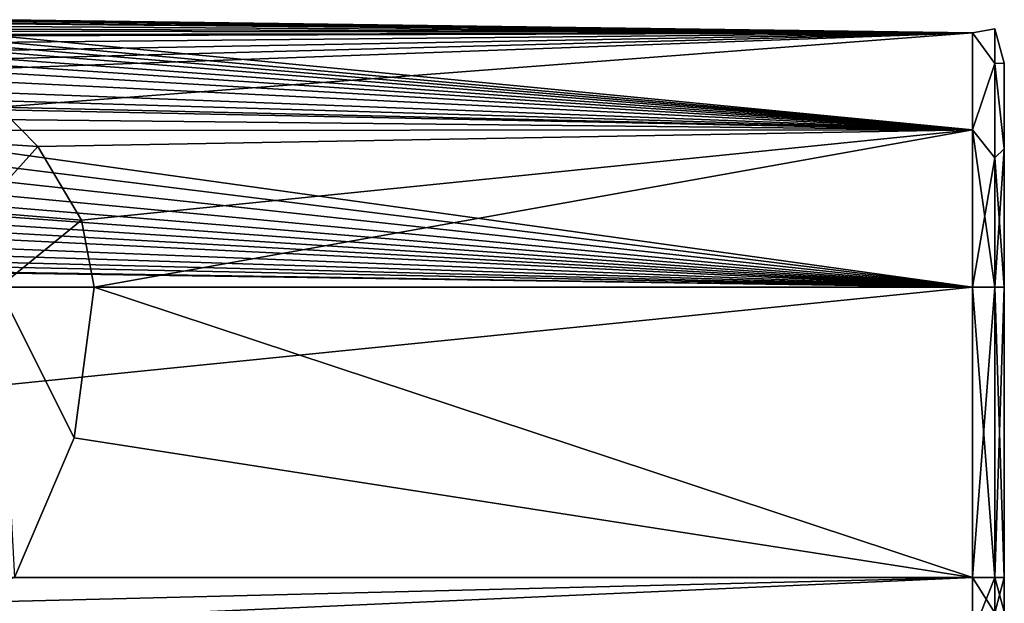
# Model space of a CAD drawing. Header units: metres. Extents: x -204 to 106, y -88 to 116.
# Tile 256 of 256: x 30 to 92, y -20 to 17. Entities that reach past the tile are written whole.
import ezdxf

# ---------------------------------------------------------------- set-up
doc = ezdxf.new("R2010")
doc.units = ezdxf.units.M
doc.layers.add('solid_20472013_1', color=7, linetype='CONTINUOUS')

msp = doc.modelspace()

# ---------------------------------------------------------------- linework, layer by layer
at = {"layer": 'solid_20472013_1'}
for points in [[(28.6217, 16.359943, -3.956666), (29.081757, 16.694582, -2.463978), (90, 16.130198, -4.726035)], [(29.081757, 16.694582, -2.463978), (29.356997, 16.864681, -1.238456), (90, 16.130198, -4.726035)], [(29.330563, 16.719891, 3.216894), (29.164394, 16.518051, 4.229376), (90, 16.130198, -4.726035)], [(29.404812, 16.842724, 2.342677), (29.330563, 16.719891, 3.216894), (90, 16.130198, -4.726035)], [(29.356997, 16.864681, -1.238456), (29.486385, 16.938662, -0.166201), (90, 16.130198, -4.726035)], [(29.454153, 16.910992, 1.592472), (29.404812, 16.842724, 2.342677), (90, 16.130198, -4.726035)], [(29.499557, 16.946587, 0.788106), (29.454153, 16.910992, 1.592472), (90, 16.130198, -4.726035)], [(29.486385, 16.938662, -0.166201), (29.499557, 16.946587, 0.788106), (90, 16.130198, -4.726035)], [(25.910437, 13.792119, 10.238605), (29.033535, 11.471059, 12.84055), (90, 16.130198, 5.626035)], [(26.70961, 14.431768, 9.282852), (25.910437, 13.792119, 10.238605), (90, 16.130198, 5.626035)], [(27.401451, 15.001626, 8.29056), (26.70961, 14.431768, 9.282852), (90, 16.130198, 5.626035)], [(28.011644, 15.510873, 7.242619), (27.401451, 15.001626, 8.29056), (90, 16.130198, 5.626035)], [(28.510567, 15.926374, 6.21573), (28.011644, 15.510873, 7.242619), (90, 16.130198, 5.626035)], [(28.163332, 16.011599, -5.077734), (28.6217, 16.359943, -3.956666), (90, 16.130198, -4.726035)], [(28.163332, 16.011599, -5.077734), (90, 16.130198, -4.726035), (90, 10.045403, -13.101035)], [(28.86952, 16.235512, 5.289922), (28.510567, 15.926374, 6.21573), (90, 16.130198, 5.626035)], [(29.164394, 16.518051, 4.229376), (28.86952, 16.235512, 5.289922), (90, 16.130198, -4.726035)], [(28.86952, 16.235512, 5.289922), (90, 16.130198, 5.626035), (90, 16.130198, -4.726035)], [(29.033535, 11.471059, 12.84055), (90, 10.045403, 14.001035), (90, 16.130198, 5.626035)], [(91.414215, 16.364214, 0.45), (90, 16.130198, -4.726035), (90, 16.130198, 5.626035)], [(91.414215, 16.364214, 0.45), (91.414215, 14.19862, -7.632107), (90, 16.130198, -4.726035)], [(91.414215, 14.19862, 8.532106), (91.414215, 16.364214, 0.45), (90, 16.130198, 5.626035)], [(91.414215, 14.19862, -7.632107), (90, 10.045403, -13.101035), (90, 16.130198, -4.726035)], [(91.414215, 14.19862, 8.532106), (90, 16.130198, 5.626035), (90, 10.045403, 14.001035)], [(91.414215, 16.364214, 0.45), (92, 14.227636, 5.009376), (92, 14.227636, -4.109376)], [(91.414215, 14.19862, 8.532106), (92, 14.227636, 5.009376), (91.414215, 16.364214, 0.45)], [(91.414215, 16.364214, 0.45), (92, 14.227636, -4.109376), (91.414215, 14.19862, -7.632107)], [(27.344477, 15.390132, -6.608498), (27.726212, 15.686353, -5.932428), (90, 10.045403, -13.101035)], [(27.726212, 15.686353, -5.932428), (28.163332, 16.011599, -5.077734), (90, 10.045403, -13.101035)], [(26.549412, 14.674231, -7.979659), (26.996824, 15.079797, -7.241174), (90, 10.045403, -13.101035)], [(26.996824, 15.079797, -7.241174), (27.344477, 15.390132, -6.608498), (90, 10.045403, -13.101035)], [(25.501556, 13.826069, -9.291291), (26.096972, 14.291673, -8.604682), (90, 10.045403, -13.101035)], [(26.096972, 14.291673, -8.604682), (26.549412, 14.674231, -7.979659), (90, 10.045403, -13.101035)], [(91.414215, 14.19862, -7.632107), (91.414215, 8.282106, -13.548619), (90, 10.045403, -13.101035)], [(91.414215, 8.282106, 14.44862), (91.414215, 14.19862, 8.532106), (90, 10.045403, 14.001035)], [(91.414215, 14.19862, 8.532106), (92, 8.866351, 12.38553), (92, 14.227636, 5.009376)], [(91.414215, 14.19862, -7.632107), (92, 14.227636, -4.109376), (92, 8.866351, -11.48553)], [(91.414215, 8.282106, 14.44862), (92, 8.866351, 12.38553), (91.414215, 14.19862, 8.532106)], [(91.414215, 14.19862, -7.632107), (92, 8.866351, -11.48553), (91.414215, 8.282106, -13.548619)], [(92, 14.227636, -4.109376), (92, 14.227636, 5.009376), (92, 8.866351, 12.38553)], [(92, 8.866351, -11.48553), (92, 14.227636, -4.109376), (92, 8.866351, 12.38553)], [(24.725779, 13.261405, -10.036287), (25.501556, 13.826069, -9.291291), (90, 10.045403, -13.101035)], [(23.724957, 12.578652, -10.834125), (24.725779, 13.261405, -10.036287), (90, 10.045403, -13.101035)], [(22.908575, 12.047482, -11.390594), (23.724957, 12.578652, -10.834125), (90, 10.045403, -13.101035)], [(21.952141, 11.447293, -11.962127), (22.908575, 12.047482, -11.390594), (90, 10.045403, -13.101035)], [(20.834547, 10.770669, -12.543208), (21.952141, 11.447293, -11.962127), (90, 10.045403, -13.101035)], [(24.694714, 9.44148, 16.510113), (31.472109, 9.005324, 14.698816), (29.033535, 11.471059, 12.84055)], [(29.033535, 11.471059, 12.84055), (31.472109, 9.005324, 14.698816), (90, 10.045403, 14.001035)], [(19.53021, 10.010392, -13.126402), (20.834547, 10.770669, -12.543208), (90, 10.045403, -13.101035)], [(17.999447, 9.156086, -13.70454), (19.53021, 10.010392, -13.126402), (90, 0.2, -16.299999)], [(19.53021, 10.010392, -13.126402), (90, 10.045403, -13.101035), (90, 0.2, -16.299999)], [(31.472109, 9.005324, 14.698816), (34.211239, 4.388133, 16.667953), (90, 10.045403, 14.001035)], [(34.211239, 4.388133, 16.667953), (34.999428, 0.2, 17.200001), (90, 10.045403, 14.001035)], [(90, 10.045403, 14.001035), (34.999428, 0.2, 17.200001), (90, 0.2, 17.200001)], [(91.414215, 8.282106, 14.44862), (90, 10.045403, 14.001035), (90, 0.2, 17.200001)], [(91.414215, 0.2, -15.714213), (90, 0.2, -16.299999), (90, 10.045403, -13.101035)], [(91.414215, 8.282106, -13.548619), (91.414215, 0.2, -15.714213), (90, 10.045403, -13.101035)], [(27.781773, 4.909399, 18.263058), (31.472109, 9.005324, 14.698816), (24.694714, 9.44148, 16.510113)], [(16.24456, 8.227132, -14.251281), (17.999447, 9.156086, -13.70454), (90, 0.2, -16.299999)], [(27.781773, 4.909399, 18.263058), (34.211239, 4.388133, 16.667953), (31.472109, 9.005324, 14.698816)], [(91.414215, 0.2, 16.614214), (92, 0.2, 15.2), (92, 8.866351, 12.38553)], [(91.414215, 8.282106, 14.44862), (91.414215, 0.2, 16.614214), (92, 8.866351, 12.38553)], [(91.414215, 8.282106, -13.548619), (92, 8.866351, -11.48553), (92, 0.2, -14.3)], [(92, 8.866351, -11.48553), (92, 8.866351, 12.38553), (92, 0.2, 15.2)], [(92, 0.2, -14.3), (92, 8.866351, -11.48553), (92, 0.2, 15.2)], [(14.475967, 7.340063, -14.701963), (16.24456, 8.227132, -14.251281), (90, 0.2, -16.299999)], [(91.414215, 8.282106, 14.44862), (90, 0.2, 17.200001), (91.414215, 0.2, 16.614214)], [(91.414215, 8.282106, -13.548619), (92, 0.2, -14.3), (91.414215, 0.2, -15.714213)], [(12.881508, 6.581268, -15.036831), (14.475967, 7.340063, -14.701963), (90, 0.2, -16.299999)], [(11.44083, 5.911826, -15.296033), (12.881508, 6.581268, -15.036831), (90, 0.2, -16.299999)], [(10.137832, 5.300512, -15.504538), (11.44083, 5.911826, -15.296033), (90, 0.2, -16.299999)], [(8.951164, 4.734285, -15.674601), (10.137832, 5.300512, -15.504538), (90, 0.2, -16.299999)], [(7.86499, 4.211859, -15.812456), (8.951164, 4.734285, -15.674601), (90, 0.2, -16.299999)], [(27.781773, 4.909399, 18.263058), (29.004993, 0.165746, 18.804541), (34.211239, 4.388133, 16.667953)], [(29.004993, 0.165746, 18.804541), (34.999428, 0.2, 17.200001), (34.211239, 4.388133, 16.667953)], [(6.40003, 3.507874, -15.970124), (7.86499, 4.211859, -15.812456), (90, 0.2, -16.299999)], [(5.106415, 2.898029, -16.081278), (6.40003, 3.507874, -15.970124), (90, 0.2, -16.299999)], [(3.961343, 2.385338, -16.15683), (5.106415, 2.898029, -16.081278), (90, 0.2, -16.299999)], [(1.315289, 1.541511, -16.246193), (2.951558, 1.979464, -16.20521), (90, 0.2, -16.299999)], [(2.951558, 1.979464, -16.20521), (3.961343, 2.385338, -16.15683), (90, 0.2, -16.299999)], [(-0.545237, 1.505442, -16.249052), (90, 0.2, -16.299999), (-90, 0.2, -16.299999)], [(-0.545237, 1.505442, -16.249052), (1.315289, 1.541511, -16.246193), (90, 0.2, -16.299999)], [(-90, -18, -16.299999), (-90, 0.2, -16.299999), (90, 0.2, -16.299999)], [(90, -18, -16.299999), (-90, -18, -16.299999), (90, 0.2, -16.299999)], [(29.004993, 0.165746, 18.804541), (33.757717, -9.242115, 17.200001), (34.999428, 0.2, 17.200001)], [(29.004993, 0.165746, 18.804541), (30.016663, -18, 17.200001), (33.757717, -9.242115, 17.200001)], [(33.757717, -9.242115, 17.200001), (90, -18, 17.200001), (34.999428, 0.2, 17.200001)], [(90, -18, 17.200001), (90, 0.2, 17.200001), (34.999428, 0.2, 17.200001)], [(91.414215, -18, 16.614214), (90, 0.2, 17.200001), (90, -18, 17.200001)], [(91.414215, -18, 16.614214), (91.414215, 0.2, 16.614214), (90, 0.2, 17.200001)], [(91.414215, 0.2, -15.714213), (90, -18, -16.299999), (90, 0.2, -16.299999)], [(91.414215, 0.2, -15.714213), (91.414215, -18, -15.714213), (90, -18, -16.299999)], [(91.414215, 0.2, 16.614214), (92, -18, 15.2), (92, 0.2, 15.2)], [(91.414215, -18, -15.714213), (92, 0.2, -14.3), (92, -18, -14.3)], [(91.414215, 0.2, -15.714213), (92, 0.2, -14.3), (91.414215, -18, -15.714213)], [(91.414215, -18, 16.614214), (92, -18, 15.2), (91.414215, 0.2, 16.614214)], [(92, -18, 15.2), (92, 0.2, -14.3), (92, 0.2, 15.2)], [(92, -18, 15.2), (92, -18, -14.3), (92, 0.2, -14.3)], [(33.757717, -9.242115, 17.200001), (30.016663, -18, 17.200001), (90, -18, 17.200001)], [(90, -21.535534, -14.835534), (-90, -18, -16.299999), (90, -18, -16.299999)], [(-90, -21.535534, -14.835534), (-90, -18, -16.299999), (90, -21.535534, -14.835534)], [(20.240156, -21.104147, 16.119728), (90, -21.535534, 15.735534), (90, -18, 17.200001)], [(26.064184, -19.576351, 16.945009), (20.240156, -21.104147, 16.119728), (90, -18, 17.200001)], [(26.064184, -19.576351, 16.945009), (90, -18, 17.200001), (30.016663, -18, 17.200001)], [(91.414215, -18, 16.614214), (90, -18, 17.200001), (90, -21.535534, 15.735534)], [(91.414215, -20.207108, -15.122821), (90, -21.535534, -14.835534), (90, -18, -16.299999)], [(91.414215, -18, -15.714213), (91.414215, -20.207108, -15.122821), (90, -18, -16.299999)], [(91.414215, -20.207108, 16.022821), (91.414215, -18, 16.614214), (90, -21.535534, 15.735534)], [(91.414215, -18, -15.714213), (92, -18, -14.3), (92, -20.121321, -13.42132)], [(91.414215, -18, -15.714213), (92, -20.121321, -13.42132), (91.414215, -20.207108, -15.122821)], [(91.414215, -20.207108, 16.022821), (92, -20.121321, 14.321321), (92, -18, 15.2)], [(91.414215, -20.207108, 16.022821), (92, -18, 15.2), (91.414215, -18, 16.614214)], [(92, -20.121321, 14.321321), (92, -20.121321, -13.42132), (92, -18, -14.3)], [(92, -18, 15.2), (92, -20.121321, 14.321321), (92, -18, -14.3)]]:
    msp.add_3dface(points, dxfattribs=at)

doc.saveas('drawing.dxf')
